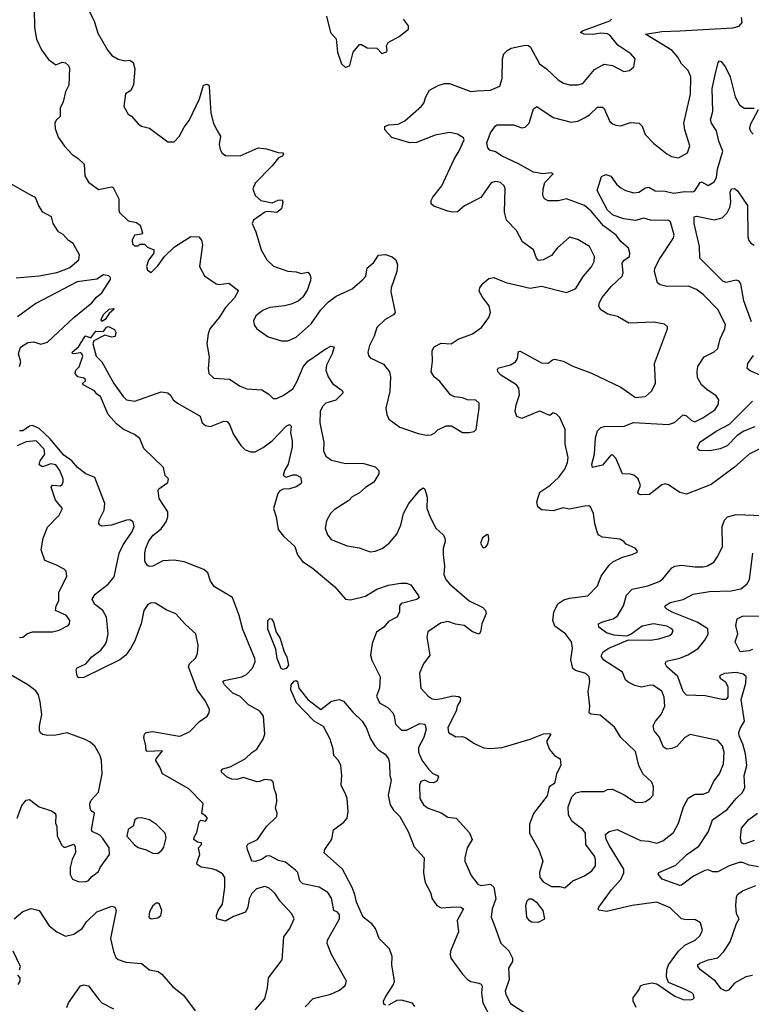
# Model space of a CAD drawing. Extents: x 1839239 to 1929705, y 762242 to 910352.
# Tile 245 of 256: x 1886586 to 1891028, y 838145 to 844123. Entities that reach past the tile are written whole.
import ezdxf

# ---------------------------------------------------------------- set-up
doc = ezdxf.new("R2010")
doc.units = 0

msp = doc.modelspace()

# ---------------------------------------------------------------- linework, layer by layer
at = {"layer": '0CON10XD'}
for points in [[(1886982.2, 844225), (1887037.5, 844115), (1887061.1, 844041.1), (1887122, 843935), (1887145, 843906.2), (1887185, 843883.3), (1887225, 843872), (1887255, 843876.7), (1887275, 843862.5), (1887284.3, 843825), (1887276.7, 843725), (1887259.3, 843690.7), (1887228.3, 843671.7), (1887218.8, 843595), (1887245, 843550), (1887265, 843537.5), (1887305, 843491.2), (1887325, 843476.2), (1887375, 843464), (1887485, 843381.2), (1887525, 843381.2), (1887555, 843414), (1887585, 843470), (1887615, 843510), (1887677.6, 843642.4), (1887703.1, 843725), (1887725, 843730.6), (1887735.5, 843725.5), (1887736.9, 843716.9), (1887747.1, 843555), (1887762.4, 843492.4), (1887786.2, 843446.2), (1887805.7, 843415), (1887797.3, 843365), (1887802.8, 843335), (1887815, 843311.4), (1887835, 843297.5), (1887925, 843295.4), (1888034, 843344), (1888085, 843338.8), (1888155, 843316.7), (1888183.9, 843313.9), (1888188.3, 843308.3), (1888181.2, 843295), (1888156.7, 843283.3), (1888119.3, 843235), (1888015, 843130.6), (1888002.5, 843095), (1888015.8, 843055), (1888051.2, 843025), (1888119.5, 843010.5), (1888155, 843027.8), (1888179.5, 843029.5), (1888184.6, 843015), (1888175.3, 842975), (1888147.2, 842952.8), (1888095, 842957.6), (1888075, 842953.8), (1888006.7, 842905), (1887996.7, 842885), (1888020, 842835), (1888051.4, 842725), (1888086, 842665), (1888126.6, 842626.6), (1888215, 842596.7), (1888265, 842592.2), (1888295, 842581.8), (1888335, 842589.4), (1888347.8, 842575), (1888354.5, 842555), (1888351.2, 842538.8), (1888332.9, 842485), (1888305, 842438.8), (1888276.4, 842413.6), (1888235, 842395.7), (1888194.5, 842385.5), (1888105, 842376.4), (1888065, 842360), (1888020, 842325), (1888005.8, 842295), (1888009.7, 842269.7), (1888026.7, 842246.7), (1888095, 842197.5), (1888175, 842173.8), (1888215, 842174), (1888265, 842195.7), (1888355, 842275.8), (1888415, 842361.2), (1888460.4, 842409.6), (1888508, 842445), (1888605, 842489.4), (1888667, 842543), (1888687.5, 842565), (1888695, 842616), (1888735, 842646.7), (1888765, 842692.5), (1888807.7, 842697.7), (1888846.7, 842683.3), (1888870.8, 842665), (1888880.6, 842635), (1888875.6, 842595), (1888841.4, 842495), (1888839.1, 842470.9), (1888865.8, 842345), (1888855, 842330.8), (1888805, 842302), (1888754.3, 842255), (1888738.2, 842201.8), (1888709.2, 842145), (1888700, 842105), (1888703.8, 842085), (1888715, 842070), (1888795, 842031.2), (1888831.2, 841985), (1888836.7, 841955), (1888834.1, 841865.9), (1888810, 841765), (1888816, 841725), (1888827.7, 841697.7), (1888895, 841648), (1889005, 841611.2), (1889055, 841601.2), (1889085, 841602.5), (1889106.4, 841613.6), (1889125, 841632.5), (1889175, 841657.5), (1889207, 841657), (1889275, 841617.5), (1889315, 841616.7), (1889345, 841623.3), (1889356.7, 841635), (1889376, 841764), (1889376.2, 841795), (1889355, 841813.3), (1889305, 841814.3), (1889273.9, 841826.1), (1889225, 841833.8), (1889202.5, 841845), (1889136.6, 841926.6), (1889102, 841955), (1889084, 841985), (1889093, 842047), (1889091.4, 842115), (1889102.4, 842137.6), (1889145, 842158.6), (1889205, 842155.8), (1889247.3, 842182.7), (1889335, 842215.5), (1889390.6, 842255), (1889434.5, 842315), (1889444.5, 842345), (1889436.7, 842385), (1889395, 842438.8), (1889376, 842475), (1889380, 842495), (1889398.7, 842521.3), (1889435, 842551.4), (1889465, 842556.9), (1889537.4, 842527.4), (1889685, 842492.9), (1889755, 842504), (1889905, 842466.7), (1889955, 842486), (1889964, 842495)], [(1886673.3, 844185), (1886676.9, 844075)], [(1886676.9, 844075), (1886688, 844005), (1886719.1, 843939.1), (1886761.9, 843881.9), (1886805, 843849.2), (1886845, 843864), (1886865, 843860.8), (1886882.5, 843845), (1886888.7, 843828.7), (1886884.6, 843725), (1886863.8, 843685), (1886850, 843625), (1886832.9, 843585), (1886832.5, 843535), (1886807, 843513), (1886800, 843495), (1886801.7, 843461.7), (1886820.3, 843410.3), (1886858.8, 843355), (1886904, 843305), (1886940.9, 843280.9), (1886977.1, 843245), (1886981.2, 843175), (1887005, 843136.7), (1887065, 843092.5), (1887145, 843107.5), (1887153, 843103), (1887188.1, 843035), (1887187.3, 842967.3), (1887192.4, 842952.4), (1887245, 842902), (1887295, 842891.2), (1887317.5, 842875), (1887331.7, 842828.3), (1887325, 842820), (1887282.5, 842815), (1887270, 842785), (1887271.7, 842761.7), (1887285, 842750), (1887305, 842750), (1887315, 842760), (1887345, 842760), (1887361.7, 842741.7), (1887400, 842725), (1887400, 842705), (1887367.3, 842662.7), (1887356, 842625), (1887361.2, 842601.2), (1887385, 842587.5), (1887425, 842628), (1887464.6, 842685.4), (1887525.5, 842744.5), (1887624.5, 842805.5), (1887674.4, 842804.4), (1887690.6, 842785), (1887696.1, 842756.1), (1887678.5, 842625), (1887707.6, 842567.6), (1887778.3, 842518.3), (1887795, 842514.2), (1887855, 842523.8), (1887907.5, 842485), (1887912.5, 842475), (1887889.4, 842435), (1887834.8, 842375.2), (1887797.5, 842315), (1887741.5, 842245), (1887730, 842215), (1887723.3, 842155), (1887736.9, 842075), (1887730, 842005), (1887735, 841973.8), (1887765, 841946.2), (1887860.9, 841940.9), (1887925, 841897.1), (1887965, 841881.1), (1888055.5, 841875.5), (1888099.1, 841849.1), (1888125, 841823.3), (1888145, 841823.8), (1888185, 841841.4), (1888245, 841880.8), (1888269.6, 841925), (1888306.5, 842015), (1888335, 842050.4), (1888444, 842125), (1888475, 842140), (1888495, 842137.5), (1888484, 842095), (1888449.1, 842025), (1888445.5, 841995), (1888460, 841955), (1888484.4, 841915), (1888538.8, 841875), (1888548.8, 841865), (1888548, 841855), (1888505, 841813.1), (1888444, 841795), (1888425, 841774), (1888410.5, 841745), (1888407.5, 841675), (1888432.2, 841555), (1888430, 841505), (1888445, 841473.8), (1888478.7, 841448.7), (1888565, 841428.9), (1888640.5, 841430.5), (1888675, 841427.9), (1888745, 841408.1), (1888765.7, 841385), (1888767.1, 841365), (1888735.9, 841314.1), (1888685, 841282.2), (1888649.8, 841250.2), (1888605, 841225.6), (1888585, 841203.1), (1888495, 841148), (1888474, 841125), (1888449.1, 841080.9), (1888441.4, 841035), (1888454.5, 840994.5), (1888477.6, 840967.6), (1888575, 840929.4), (1888646.6, 840916.6), (1888715, 840893.1), (1888745, 840895.8), (1888787.4, 840912.6), (1888830, 840945), (1888875, 841000), (1888901.1, 841055), (1888915.5, 841125), (1888947.8, 841185), (1889015, 841266), (1889035, 841280), (1889045, 841273.3), (1889059.6, 841225), (1889057.5, 841155), (1889080.5, 841099.5), (1889112.2, 841035), (1889158, 840995), (1889167.6, 840977.6), (1889169.4, 840955), (1889157.4, 840912.6), (1889156.8, 840876.8), (1889164.5, 840804.5), (1889160.6, 840755), (1889172.9, 840725), (1889195, 840698), (1889315.7, 840595), (1889398, 840555), (1889414.2, 840535), (1889417.6, 840517.6), (1889391.1, 840455), (1889384.3, 840405.7), (1889375, 840393.3), (1889335, 840406.5), (1889285, 840445.6), (1889232.9, 840452.9), (1889185, 840468.9), (1889141.1, 840458.9), (1889063.3, 840406.7), (1889057.8, 840375), (1889077.1, 840265), (1889037.6, 840212.4), (1889014.5, 840155), (1889021.4, 840065), (1889066.4, 840016.4), (1889090.7, 840000.7), (1889115.4, 839995.4), (1889157.1, 840002.9), (1889215, 840017.3), (1889252.9, 840012.9), (1889261.9, 840005), (1889260, 839985), (1889242.8, 839955), (1889235.3, 839925), (1889186, 839825), (1889190, 839795), (1889235, 839770), (1889275, 839770.8), (1889295, 839762.9), (1889347.8, 839727.8), (1889402.9, 839702.9), (1889445, 839698.4), (1889515.9, 839704.1), (1889685.6, 839754.4), (1889766.4, 839786.4), (1889805, 839790), (1889810, 839785), (1889787.5, 839745), (1889787.5, 839735), (1889803, 839693), (1889832.5, 839655), (1889867.5, 839635), (1889872.5, 839595), (1889845.9, 839544.1), (1889832.5, 839485), (1889800, 839465), (1889788.3, 839411.7), (1889705.9, 839304.1), (1889680.9, 839239.1), (1889682, 839185), (1889739.4, 839079.4), (1889762.5, 839015), (1889741.4, 838945), (1889744.2, 838915), (1889765, 838888.8), (1889815, 838860), (1889865, 838860), (1889895, 838853.3), (1889945, 838894), (1890015, 838926), (1890060, 838955), (1890082.5, 838985), (1890082.5, 839025), (1890075.4, 839045), (1890022.7, 839115), (1890020.9, 839185), (1890005, 839207), (1889939.4, 839255), (1889917.5, 839295), (1889915.8, 839344.2), (1889938.8, 839405), (1889961.9, 839428.1), (1889995, 839436.2), (1890133, 839437), (1890155, 839448.8), (1890185, 839452), (1890256.4, 839416.4), (1890325, 839373.1), (1890360.3, 839369.7), (1890385, 839377.1), (1890414, 839395), (1890432.5, 839415), (1890434.4, 839465), (1890424.3, 839494.3), (1890370, 839545), (1890344.4, 839594.4), (1890325, 839680), (1890236.2, 839765), (1890197, 839827), (1890110, 839900), (1890055, 839906.2), (1890043.3, 839915), (1890047.1, 839955), (1890036.9, 840045), (1890047.8, 840105), (1890043.5, 840133.5), (1890023.8, 840153.8), (1889961.1, 840171.1), (1889945, 840183.3), (1889932.7, 840237.3), (1889942.7, 840307.3), (1889936.9, 840345), (1889900, 840395), (1889835, 840440.6), (1889822.1, 840475), (1889828.5, 840525), (1889853.7, 840576.3), (1889889.5, 840600.5), (1889925, 840611.2), (1890035, 840625.7), (1890094.3, 840685), (1890115.4, 840744.6), (1890165, 840812), (1890187.6, 840832.4), (1890245, 840858.8), (1890305, 840876.7), (1890335, 840890), (1890337, 840897), (1890322.5, 840915), (1890267.7, 840937.7), (1890253.3, 840955), (1890228.8, 840968.8), (1890125, 840980.8), (1890103, 840993), (1890094, 841005), (1890078, 841065), (1890070, 841125), (1890052.5, 841165), (1890040.7, 841170.7), (1890015, 841169.2), (1889925, 841150.8), (1889885, 841159.2), (1889825, 841141.5), (1889755, 841147.8), (1889731.4, 841165), (1889725.7, 841195), (1889744.3, 841255), (1889805, 841294.4), (1889859.1, 841345), (1889895.4, 841395), (1889911.2, 841435), (1889915.5, 841465), (1889898.7, 841545), (1889897.1, 841635), (1889865, 841708.1), (1889845, 841728.1), (1889825, 841736.7), (1889805, 841720.8), (1889745, 841747.1), (1889715, 841735.5), (1889635, 841700.8), (1889604.7, 841714.7), (1889594.6, 841745), (1889600.4, 841785), (1889621.1, 841845), (1889615.7, 841885), (1889602, 841905), (1889507.1, 841965), (1889490, 841985), (1889488, 842002), (1889495, 842010), (1889565, 842026.7), (1889595.8, 842045), (1889608.9, 842065), (1889615, 842108.8), (1889625, 842110.8), (1889755, 842040), (1889795, 842036.7), (1889821.7, 842058.3), (1889835, 842061.2), (1889885, 842050), (1889945, 842019.2), (1890057.1, 841977.1), (1890235, 841891.4), (1890325, 841829.2), (1890385, 841835.8), (1890421.9, 841868.1), (1890445.6, 841915), (1890444.4, 841964.4), (1890439.2, 842035), (1890520, 842245), (1890518.3, 842258.3), (1890500, 842275), (1890436.8, 842286.8), (1890285, 842280.6), (1890215, 842321.2), (1890156, 842335), (1890115, 842361.4), (1890102.6, 842382.6), (1890106.4, 842405), (1890123.2, 842436.8), (1890177.7, 842502.3), (1890244.5, 842565), (1890250, 842585), (1890244.5, 842645), (1890255, 842660), (1890288.6, 842685), (1890291.4, 842705), (1890282.9, 842735), (1890235, 842775.7), (1890206.7, 842815), (1890130.7, 842870.7), (1890055, 842959.6), (1890014.7, 842994.7), (1889905, 843035.5), (1889856.9, 843023.1), (1889795, 843023.2), (1889772.5, 843035), (1889761.3, 843055), (1889764.2, 843095.8), (1889775.3, 843134.7), (1889825, 843187.5), (1889813.6, 843193.6), (1889765, 843186.9), (1889705, 843196.2), (1889615, 843247.3), (1889515, 843293.6), (1889475, 843320.6), (1889441.3, 843331.3), (1889428, 843345), (1889423.1, 843375), (1889444.8, 843435.2), (1889475, 843478.5), (1889485, 843483.5), (1889584.4, 843484.4), (1889635, 843465.8), (1889655, 843470), (1889679.2, 843495), (1889705, 843582.5), (1889725, 843596.2), (1889825, 843528.9), (1889935, 843500), (1889975, 843506.7), (1890015, 843527.3), (1890045, 843545.6), (1890095, 843591.4), (1890125, 843592), (1890134.4, 843584.4), (1890142.7, 843562.7), (1890170, 843505), (1890185, 843490), (1890205, 843482), (1890235, 843479.2), (1890295, 843498.1), (1890346.7, 843495), (1890365.5, 843475.5), (1890384.2, 843425), (1890435, 843372.5), (1890515, 843308.1), (1890542.8, 843292.8), (1890585, 843284.2), (1890640.8, 843315), (1890654.1, 843355.9), (1890623.9, 843453.9), (1890618.8, 843495), (1890659.4, 843670.6), (1890660.6, 843775), (1890644.2, 843815), (1890605, 843854), (1890581.8, 843895), (1890547.5, 843935), (1890386.2, 844035), (1890485, 844050), (1890594.6, 844055.4), (1890915, 844073.8), (1890955, 844084), (1890972.5, 844105), (1890967.5, 844135)], [(1888448, 844145), (1888473.3, 844045), (1888507, 844007), (1888516.7, 843925), (1888540, 843855), (1888565, 843832.5), (1888590, 843845), (1888610, 843925), (1888648.3, 843971.7), (1888661.7, 843971.7), (1888695, 843951.2), (1888755, 843950), (1888785, 843917.5), (1888813, 843927), (1888817.5, 843935), (1888813.3, 843965), (1888823.8, 843985), (1888889.7, 844020.3), (1888946, 844065), (1888946.2, 844085), (1888916.2, 844125)], [(1889964, 842495), (1890009.2, 842565), (1890057.6, 842622.4), (1890074.4, 842655), (1890076.4, 842685), (1890045.3, 842745), (1889975, 842787.8), (1889925, 842801.9), (1889848.6, 842735), (1889815, 842690.8), (1889765, 842664.2), (1889735, 842661.2), (1889724, 842675), (1889705.8, 842725), (1889638.1, 842775), (1889602.2, 842842.2), (1889542.1, 842905), (1889530, 842955), (1889534, 843095), (1889528, 843115), (1889505, 843134.2), (1889475, 843139.4), (1889448.3, 843131.7), (1889385, 843044.2), (1889286.9, 842993.1), (1889243.6, 842956.4), (1889215, 842953.3), (1889185, 842959.4), (1889100.9, 842990.9), (1889084, 843005), (1889084.2, 843025), (1889094.2, 843045), (1889150, 843115), (1889224.3, 843275), (1889255, 843326.2), (1889285, 843393.8), (1889280, 843405), (1889245, 843427.6), (1889195, 843436.9), (1889109.1, 843420.9), (1888995, 843376.2), (1888955, 843375.4), (1888845, 843408.1), (1888803.8, 843455), (1888802.5, 843475), (1888825, 843483.8), (1888885, 843488.1), (1888925, 843508.6), (1889025, 843596.9), (1889038.9, 843615), (1889051.5, 843655), (1889075.2, 843694.8), (1889126.8, 843723.2), (1889165, 843735.4), (1889195, 843736.2), (1889325, 843687.1), (1889360.6, 843690.6), (1889445, 843694.3), (1889500.9, 843719.1), (1889514.5, 843765.5), (1889517.1, 843885), (1889525.5, 843915), (1889544.8, 843935.2), (1889570.8, 843949.2), (1889655, 843968.4), (1889675, 843965.4), (1889686.4, 843956.4), (1889741.4, 843855), (1889784.6, 843824.6), (1889855, 843757.5), (1889888.3, 843738.3), (1889925, 843726.9), (1889975, 843726.9), (1890005, 843735.7), (1890075, 843820), (1890135, 843852.9), (1890184.4, 843844.4), (1890255, 843808.8), (1890287.5, 843815), (1890315, 843837.5), (1890323.3, 843885), (1890296.2, 843915), (1890218.1, 843968.1), (1890168.9, 844028.9), (1890155, 844036.1), (1890115, 844040), (1890065, 844031.8), (1890014, 844034), (1889990, 844045), (1890002.5, 844055), (1890170, 844115), (1890180, 844125)], [(1891095, 841525.5), (1891014, 841486), (1890925, 841406.7), (1890785, 841300.6), (1890635, 841242.5), (1890595, 841251.5), (1890525, 841298.9), (1890505, 841305.6), (1890485, 841299.4), (1890409.8, 841240.2), (1890355, 841238.1), (1890343.4, 841243.4), (1890338.6, 841255), (1890355.5, 841294.5), (1890341.2, 841335), (1890315, 841356.7), (1890295, 841363.8), (1890245, 841366), (1890205, 841461.2), (1890185, 841481.2), (1890175, 841478.8), (1890125, 841418.5), (1890063.3, 841405), (1890060, 841425), (1890076.8, 841485), (1890082.4, 841585), (1890094, 841626), (1890113.5, 841646.5), (1890135, 841653.4), (1890255.9, 841654.1), (1890312, 841678), (1890525, 841664.7), (1890562.3, 841677.7), (1890615, 841722.9), (1890635, 841717.5), (1890665, 841689.2), (1890685, 841681.9), (1890733.1, 841705), (1890805.7, 841755), (1890825.8, 841785), (1890830, 841815), (1890815, 841840), (1890757, 841877), (1890726.5, 841906.5), (1890700.9, 841950.9), (1890698.9, 841985), (1890703.6, 842016.4), (1890742.2, 842075), (1890802.8, 842107.2), (1890825, 842126.2), (1890838.1, 842185), (1890868.2, 842245), (1890871.5, 842271.5), (1890825, 842363.1), (1890735.2, 842455.2), (1890695.2, 842485.2), (1890645.8, 842505.8), (1890515, 842503.8), (1890475, 842512.5), (1890458.8, 842525), (1890441.1, 842595), (1890443.1, 842615), (1890470.4, 842669.6), (1890552.9, 842795), (1890560.2, 842815), (1890537.9, 842895), (1890525, 842903.4), (1890415, 842905.3), (1890375, 842917.9), (1890325, 842904.2), (1890255, 842913.8), (1890189.4, 842935), (1890155, 842966.4), (1890092.5, 843085), (1890119.3, 843170.7), (1890145, 843183.3), (1890175, 843173.3), (1890208.8, 843125), (1890235, 843102), (1890263.3, 843085), (1890315, 843071.8), (1890345.3, 843074.7), (1890385, 843101.1), (1890405, 843106.9), (1890445, 843084.4), (1890505, 843081.8), (1890555, 843069.2), (1890625, 843079.1), (1890672.4, 843077.6), (1890685.3, 843084.7), (1890716.7, 843135), (1890725, 843137.8), (1890765, 843115.7), (1890801.5, 843138.5), (1890816.9, 843165), (1890822.1, 843215), (1890854.7, 843325), (1890830.6, 843385), (1890817, 843447), (1890785.5, 843495), (1890780.5, 843515), (1890793.8, 843565), (1890791.3, 843705), (1890808.6, 843788.6), (1890827.5, 843862.5), (1890835, 843873.3), (1890845, 843868.8), (1890870.6, 843835), (1890898.9, 843775), (1890930, 843655), (1890956.5, 843606.5), (1890985, 843585.5), (1891045.3, 843585.3)], [(1891069.2, 843575), (1891020.5, 843485), (1891016.7, 843465), (1891023.3, 843445), (1891038.2, 843428.2)], [(1886565, 842555.5), (1886705, 842567.5), (1886812.3, 842587.7), (1886856.6, 842603.4), (1886890.8, 842619.2), (1886946.1, 842663.9), (1886949.1, 842695), (1886911.1, 842765), (1886883.2, 842783.2), (1886849.4, 842819.4), (1886820.9, 842835), (1886789.5, 842885), (1886778.9, 842925), (1886727.7, 842955), (1886701.7, 842991.7), (1886682.9, 843042.9), (1886645, 843061.9), (1886490.3, 843150.3)], [(1891029.2, 842289.2), (1890982.4, 842415), (1890965, 842518.8), (1890954.5, 842534.5), (1890935, 842541.9), (1890875, 842526.5), (1890855, 842535.5), (1890824.6, 842565), (1890715.7, 842675), (1890713.3, 842746.7), (1890680, 842885), (1890680, 842925), (1890695, 842930.8), (1890805, 842906.9), (1890850.1, 842919.9), (1890880.6, 842949.4), (1890898, 842982), (1890904.1, 843015), (1890899.4, 843075), (1890907.5, 843095), (1890925, 843098.8), (1890945, 843084), (1891005.5, 842995), (1891006.9, 842805), (1891012.4, 842782.4), (1891025, 842765.6), (1891045, 842753.1)], [(1886585, 842016.4), (1886592.3, 842045), (1886579.7, 842095), (1886592.1, 842135), (1886635, 842163.1), (1886673, 842167), (1886715, 842153.5), (1886755, 842165.6), (1886915.6, 842315), (1887025, 842404.2), (1887051.7, 842438.3), (1887085.8, 842465), (1887137.5, 842545), (1887137, 842557), (1887127, 842567), (1887095, 842573.3), (1887055, 842547.5), (1886935, 842532), (1886685, 842400.5), (1886572, 842318)], [(1887085, 842290), (1887080, 842305), (1887097.5, 842335), (1887130, 842365), (1887155, 842370), (1887160, 842365), (1887130, 842340), (1887105, 842302.5), (1887085, 842290)], [(1888320.3, 838129.7), (1888368.6, 838181.4), (1888475, 838207.5), (1888528, 838232), (1888561.3, 838258.7), (1888570.8, 838285), (1888478.6, 838448.6), (1888452.9, 838515), (1888455.7, 838535), (1888528.2, 838665), (1888528.6, 838688.6), (1888515, 838704.4), (1888493.9, 838713.9), (1888478.7, 838788.7), (1888457.5, 838825), (1888405, 838856.9), (1888305, 838876.5), (1888287.5, 838895), (1888275.3, 838945), (1888260.3, 838959.7), (1888199.1, 839009.1), (1888157.6, 839017.6), (1888105, 839047.3), (1888085.2, 839044.8), (1888055, 839025.3), (1888015, 839011.9), (1887995, 839013.8), (1887970, 839085), (1887966, 839105), (1887971.7, 839118.3), (1888030, 839145), (1888084, 839225), (1888147.5, 839285), (1888148.6, 839305), (1888139.4, 839335), (1888147.9, 839375), (1888145.3, 839414.7), (1888130.9, 839455), (1888125, 839495.5), (1888111.2, 839505), (1888075, 839510.5), (1888042.9, 839497.1), (1888025, 839496.2), (1887945, 839523.1), (1887905, 839510), (1887875, 839511.1), (1887845.8, 839525), (1887812, 839555), (1887811.2, 839565), (1887820, 839575), (1887865, 839586.4), (1887955, 839635.5), (1887995.7, 839674.3), (1888026.6, 839693.4), (1888064.4, 839755), (1888074.4, 839785), (1888065.7, 839895), (1888044, 839925), (1887975, 839964.3), (1887925, 840012.9), (1887879.5, 840035), (1887828.9, 840085), (1887818.8, 840105), (1887828.3, 840111.7), (1887935, 840133.8), (1887962.9, 840147.1), (1888000.6, 840185), (1888015.8, 840224.2), (1888014, 840245), (1887940.9, 840420.9), (1887918.9, 840505), (1887878, 840615), (1887769.5, 840679.5), (1887745.5, 840715), (1887728, 840765), (1887705, 840785.8), (1887585, 840831.5), (1887525, 840841.1), (1887455, 840836.7), (1887395, 840805.4), (1887372.4, 840802.4), (1887360.2, 840810.2), (1887345.9, 840835), (1887346.7, 840885), (1887351.4, 840915), (1887371.2, 840958.8), (1887396.9, 840993.1), (1887445, 841032.5), (1887474.6, 841075), (1887485, 841103.8), (1887485.2, 841135.2), (1887432.9, 841215), (1887426.7, 841265), (1887430, 841275), (1887486.4, 841313.6), (1887490, 841335), (1887470, 841355), (1887460, 841405), (1887339.8, 841519.8), (1887315, 841580), (1887282.5, 841605), (1887215, 841636.9), (1887175, 841668.9), (1887123.5, 841725), (1887076, 841835), (1887055, 841848.8), (1887039.5, 841869.5), (1886972.5, 841905), (1886967.5, 841915), (1886985, 841930), (1886985, 841937.5), (1886975, 841946.7), (1886940, 841955), (1886923.3, 841975), (1886926.7, 841995), (1886946.7, 842015), (1886969.5, 842079.5), (1886964.2, 842094.2), (1886955, 842100), (1886915, 842093.8), (1886906.7, 842096.7), (1886904.5, 842105), (1886943, 842137), (1886974.2, 842185), (1886985, 842202.5), (1887018.3, 842191.7), (1887048.3, 842231.7), (1887095, 842230), (1887113, 842257), (1887125, 842260), (1887162.3, 842242.3), (1887170, 842225), (1887165, 842198.8), (1887145, 842194.4), (1887103, 842207), (1887037, 842173), (1887030, 842155), (1887050, 842080), (1887085, 842046.2), (1887157.7, 841915), (1887215, 841834.4), (1887235, 841815.6), (1887285, 841807.5), (1887445, 841863.3), (1887485, 841856.7), (1887502.3, 841842.3), (1887518.8, 841815), (1887545, 841794.2), (1887682, 841715), (1887694.5, 841675), (1887715, 841659.4), (1887745, 841652.5), (1887825, 841685.7), (1887845, 841683.8), (1887860.8, 841665), (1887884.7, 841604.7), (1887928.1, 841538.1), (1887955, 841511.9), (1887988.7, 841498.7), (1888015, 841498.8), (1888064.5, 841525), (1888119.6, 841565), (1888205, 841655.5), (1888225, 841665.6), (1888234.2, 841655), (1888229.6, 841615), (1888240.4, 841565), (1888239.6, 841530.4), (1888215.2, 841424.8), (1888193.9, 841385), (1888186.2, 841355), (1888205, 841345.7), (1888245, 841359.4), (1888265, 841360), (1888291.2, 841345), (1888296.7, 841315), (1888292.5, 841305), (1888263.9, 841286.1), (1888225, 841274.2), (1888185, 841272), (1888165, 841262), (1888153.7, 841246.3), (1888127.5, 841155), (1888144.2, 841105), (1888155, 841027.5), (1888187.8, 840987.8), (1888256.5, 840925), (1888273.6, 840873.6), (1888303.9, 840833.9), (1888362.5, 840795), (1888499.4, 840679.4), (1888565, 840605.6), (1888595, 840601.4), (1888685, 840624), (1888755, 840665.5), (1888825, 840690), (1888897.3, 840702.7), (1888935, 840701.9), (1888960.9, 840690.9), (1889008, 840625), (1889011.2, 840615), (1888996.6, 840603.4), (1888901.5, 840578.5), (1888891.8, 840565), (1888891.8, 840525), (1888876.9, 840495), (1888825, 840469.2), (1888796.2, 840435), (1888752.2, 840405), (1888726.9, 840335), (1888715.6, 840265), (1888724.3, 840235), (1888774.2, 840134.2), (1888770, 840065), (1888753.1, 840015), (1888771.4, 839975), (1888822.9, 839945), (1888851.9, 839915), (1888860.6, 839895), (1888866.9, 839845), (1888905, 839810), (1888935, 839810), (1889015, 839850), (1889045.3, 839845.3), (1889053.1, 839815), (1889039.3, 839765), (1889007.9, 839705), (1889008.2, 839675), (1889028.1, 839628.1), (1889070.3, 839570.3), (1889095, 839545.8), (1889123.6, 839533.6), (1889128.8, 839525), (1889119.3, 839500.7), (1889099.3, 839490.7), (1889075, 839490.8), (1889045, 839506), (1889022.5, 839497.5), (1889013.3, 839475), (1889014.6, 839394.6), (1889036.9, 839356.9), (1889066, 839336), (1889145, 839308.1), (1889185, 839281.1), (1889235.7, 839275.7), (1889317.2, 839187.2), (1889332.3, 839145), (1889302.7, 839095), (1889288, 839035), (1889288.8, 839015), (1889326.8, 838926.8), (1889367.5, 838875), (1889385, 838865.6), (1889445, 838874.3), (1889465.4, 838855.4), (1889477.1, 838785), (1889454.5, 838725), (1889449.5, 838675), (1889465.8, 838634.2), (1889507.2, 838517.2), (1889555, 838470), (1889578.6, 838425), (1889577.5, 838405), (1889553.5, 838365), (1889557.5, 838295), (1889533.3, 838225), (1889537.1, 838205), (1889565, 838150), (1889705, 838058.1)], [(1891115, 841950.4), (1891020.5, 841990.5), (1891002.9, 842005), (1891006.5, 842035), (1891040.8, 842085)], [(1891048.8, 841651.2), (1890983.2, 841625), (1890942.2, 841597.8), (1890882, 841535), (1890838, 841518), (1890775.6, 841505.6), (1890715, 841508), (1890704.3, 841514.3), (1890700.8, 841525), (1890715, 841557.5), (1890815, 841624.5), (1890895, 841667.9), (1891035, 841806.1)], [(1888015, 838112.5), (1888075, 838177.5), (1888091.2, 838245), (1888095.8, 838305), (1888179.2, 838415), (1888190.5, 838555), (1888226.2, 838605), (1888252, 838665), (1888238.6, 838695), (1888165, 838772.5), (1888135, 838820.6), (1888100.2, 838850.2), (1888075, 838860), (1888024.7, 838845.3), (1887995, 838817.1), (1887978.8, 838785), (1887970.8, 838735), (1887956.5, 838705), (1887885, 838677.5), (1887835, 838650.6), (1887783.8, 838665), (1887781.4, 838685), (1887791.1, 838715), (1887816.7, 838753.3), (1887831.6, 838855), (1887830.9, 838915), (1887816.7, 838936.7), (1887779.5, 838959.5), (1887755, 838968.5), (1887687.4, 838977.4), (1887664.5, 838994.5), (1887660.8, 839005), (1887680.5, 839055), (1887672.5, 839095), (1887690, 839115), (1887690, 839125), (1887665, 839130), (1887643.3, 839145), (1887645, 839160), (1887662.3, 839187.7), (1887675, 839253.3), (1887685, 839262.5), (1887715, 839257.5), (1887726.7, 839275), (1887715, 839290), (1887693, 839303), (1887700, 839365), (1887613.8, 839453.8), (1887452.5, 839545), (1887438, 839585), (1887412.7, 839625), (1887415, 839635.7), (1887452.5, 839685), (1887360.3, 839680.3), (1887354.2, 839685), (1887351.4, 839715), (1887340.8, 839765), (1887344.3, 839785.7), (1887354.3, 839795.7), (1887395, 839801.5), (1887555, 839772.5), (1887565, 839775.6), (1887618.4, 839801.6), (1887678.3, 839861.7), (1887724, 839895), (1887737.1, 839915), (1887737.8, 839935), (1887715.2, 839985.2), (1887663.1, 840055), (1887612, 840195), (1887617, 840213), (1887654.3, 840245.7), (1887665.6, 840274.4), (1887670.8, 840325), (1887656, 840395), (1887592, 840452), (1887535, 840515.8), (1887475, 840540.8), (1887410.9, 840580.9), (1887385, 840582.5), (1887365, 840573.1), (1887340.5, 840535), (1887323.8, 840455), (1887283.1, 840346.9), (1887258.2, 840305), (1887230, 840265), (1887195, 840236.2), (1886975, 840130), (1886945, 840127.5), (1886935, 840140), (1886928.8, 840175), (1886935, 840188.8), (1886988.6, 840211.4), (1887025, 840254.3), (1887078.6, 840295), (1887108.1, 840331.9), (1887116.1, 840353.9), (1887123.8, 840395), (1887112.9, 840495), (1887091.1, 840535), (1887040, 840575), (1887025.5, 840605), (1887044.2, 840635.8), (1887122.5, 840695), (1887159.8, 840740.2), (1887191.2, 840885), (1887215.4, 840935), (1887269.8, 841015), (1887281.2, 841045), (1887274.5, 841074.5), (1887255.5, 841085.5), (1887234.4, 841084.4), (1887144.6, 841054.6), (1887085, 841048.6), (1887073.2, 841053.2), (1887065.8, 841065), (1887067.8, 841085), (1887098.6, 841145), (1887103.3, 841185), (1887042.6, 841342.6), (1886987.5, 841365), (1886936.4, 841405), (1886903.7, 841443.7), (1886855, 841480), (1886769.7, 841579.7), (1886705, 841640), (1886665, 841660), (1886645, 841654.5), (1886605, 841626.9), (1886585, 841626.9)], [(1886585, 840371.8), (1886606, 840375), (1886634.6, 840395.4), (1886665, 840405.7), (1886785, 840406.7), (1886825, 840417.5), (1886880, 840445), (1886888.8, 840455), (1886890, 840475), (1886870, 840505), (1886804.3, 840535), (1886808.5, 840565), (1886823.1, 840595), (1886824.6, 840645.4), (1886872.5, 840745), (1886867.5, 840775), (1886856.6, 840786.6), (1886805, 840813.3), (1886739.8, 840839.8), (1886715.8, 840905), (1886727.8, 840975), (1886755, 841042), (1886825, 841113.8), (1886845.8, 841155), (1886804.2, 841205), (1886777.5, 841285), (1886785, 841297.5), (1886835, 841293.8), (1886845, 841300), (1886851.2, 841315), (1886850, 841335), (1886830, 841385), (1886805, 841420), (1886775, 841426), (1886725, 841407.5), (1886705, 841420), (1886710, 841445), (1886738, 841485), (1886735.8, 841515), (1886686.2, 841565), (1886625, 841559.2), (1886570, 841535)], [(1890623, 838237), (1890525, 838277.5), (1890512.7, 838312.7), (1890515.4, 838355), (1890526.2, 838385), (1890585, 838467.8), (1890625, 838504.4), (1890686.7, 838535), (1890717.9, 838562.1), (1890730.8, 838595), (1890719.7, 838639.7), (1890685, 838659.2), (1890632.9, 838657.1), (1890605, 838663.3), (1890535, 838730.4), (1890455, 838766.2), (1890305, 838744.7), (1890148.6, 838708.6), (1890105, 838716.7), (1890098.8, 838725), (1890102, 838735), (1890179.6, 838840.4), (1890235, 838902.5), (1890255, 838943.3), (1890253.8, 838965), (1890166.8, 839106.8), (1890147.7, 839145), (1890142.9, 839177.1), (1890165, 839193.5), (1890214.5, 839205.5), (1890355, 839140), (1890405, 839136.4), (1890455, 839124.4), (1890491.7, 839138.3), (1890555, 839188.8), (1890585.6, 839245), (1890615.4, 839344.6), (1890644.1, 839395.9), (1890685, 839421.1), (1890735, 839421.8), (1890769.2, 839435), (1890800.2, 839499.8), (1890835, 839543.8), (1890859.1, 839605), (1890863.6, 839675), (1890852.1, 839715), (1890825, 839745.9), (1890655.8, 839784.2), (1890625, 839764.5), (1890575, 839711.2), (1890545, 839698.5), (1890515, 839694.3), (1890495, 839706), (1890468.1, 839768.1), (1890438.9, 839805), (1890431.5, 839835), (1890445.3, 839864.7), (1890480, 839905), (1890502.3, 839955), (1890499.3, 840009.3), (1890485, 840047.1), (1890435, 840080.5), (1890415, 840082.3), (1890361.2, 840071.2), (1890320.7, 840080.7), (1890280.8, 840100.8), (1890264.4, 840115), (1890245, 840162.2), (1890132.2, 840235), (1890117.8, 840255), (1890118.1, 840265), (1890129.2, 840285), (1890162.3, 840307.7), (1890282.7, 840357.3), (1890415, 840356.1), (1890466.7, 840363.3), (1890531.2, 840385), (1890546.2, 840395), (1890553.8, 840415), (1890545, 840425.6), (1890515, 840440), (1890435, 840455.9), (1890365, 840441.2), (1890298.5, 840391.5), (1890269.4, 840380.6), (1890195, 840386.9), (1890149.4, 840400.6), (1890102.5, 840435), (1890101.2, 840455), (1890125, 840467.5), (1890190, 840485), (1890216.3, 840503.7), (1890252.7, 840565), (1890271.1, 840628.9), (1890303.6, 840666.4), (1890398.8, 840685), (1890468.3, 840711.7), (1890491, 840729), (1890545, 840794.5), (1890564, 840805), (1890605, 840812.2), (1890685, 840800.8), (1890735, 840800.3), (1890762.1, 840807.9), (1890799.9, 840830.1), (1890825.6, 840865), (1890853.1, 840925), (1890851.8, 841045), (1890865, 841083.8), (1890883.8, 841105), (1890935, 841118.1), (1891095, 841113.1)], [(1889405, 840916.7), (1889415, 840920), (1889425.8, 840934.2), (1889433.8, 840965), (1889431.7, 840991.7), (1889425, 840997.5), (1889395, 840977.5), (1889383.8, 840945), (1889395, 840923.3), (1889405, 840916.7)], [(1891070.7, 838980.7), (1891015, 838990.9), (1890975, 839005.8), (1890955, 839006.5), (1890892.9, 838985), (1890825, 838949.1), (1890795, 838949), (1890765, 838960.7), (1890745, 838956.6), (1890676.4, 838923.6), (1890605, 838868), (1890595, 838866), (1890486.7, 838905), (1890462.5, 838935), (1890467.5, 838945), (1890569.4, 838990.6), (1890635.6, 839055), (1890709.2, 839105), (1890768.5, 839195), (1890793.3, 839265), (1890882.1, 839327.9), (1890935, 839395.6), (1890975, 839431.9), (1890989.1, 839460.9), (1890984.1, 839535), (1891000.5, 839595), (1890992.8, 839665), (1890976, 839725), (1890954.2, 839774.2), (1890952.7, 839795), (1890959.7, 839820.3), (1890985.7, 839864.3), (1890965.8, 839995), (1890993.8, 840095), (1890996.9, 840135), (1890979.2, 840149.2), (1890935, 840159.7), (1890865, 840153.3), (1890835, 840140), (1890838.8, 840125), (1890869.2, 840105), (1890885.4, 840075.4), (1890885, 840010), (1890873.9, 839996.1), (1890850, 839995), (1890748.5, 840018.5), (1890635, 840022.5), (1890615, 840043.8), (1890581.5, 840135), (1890514.6, 840194.6), (1890504, 840215), (1890512.4, 840227.6), (1890595, 840246.2), (1890642.7, 840267.3), (1890705, 840304.6), (1890746.5, 840355), (1890765, 840393.3), (1890763.1, 840425), (1890698.8, 840465), (1890547.8, 840525), (1890514.2, 840545), (1890504.2, 840555), (1890504, 840565), (1890535, 840583.8), (1890615, 840602.2), (1890674, 840636), (1890775, 840650.8), (1890905, 840655.5), (1890965, 840667.1), (1891000.8, 840695), (1891016.4, 840723.6), (1891036.6, 840883.4)], [(1888185, 840177.8), (1888174, 840184), (1888148.8, 840245), (1888140.9, 840300.9), (1888092.4, 840422.4), (1888092.4, 840475), (1888105, 840488.2), (1888115, 840484.6), (1888128.1, 840465), (1888143.3, 840405), (1888167.6, 840365), (1888191.2, 840285), (1888208.9, 840255), (1888217.5, 840205), (1888205, 840184.5), (1888185, 840177.8)], [(1891035, 840299.4), (1891015, 840290.3), (1890960, 840285), (1890930.8, 840345), (1890945.8, 840395), (1890934.2, 840445.8), (1890941.2, 840485), (1890975, 840501.1), (1891085, 840502.7)], [(1886570.8, 839275), (1886598.6, 839351.4), (1886625.9, 839384.1), (1886645, 839388.8), (1886703.9, 839343.9), (1886779.5, 839319.5), (1886800, 839305), (1886806.7, 839295), (1886804, 839245), (1886812, 839225), (1886814, 839165), (1886842, 839112), (1886855, 839100), (1886865, 839100), (1886915, 839116.7), (1886923.6, 839103.6), (1886925.9, 839065.9), (1886905.4, 839024.6), (1886892.2, 838975), (1886892.5, 838932.5), (1886907.5, 838905), (1886941.7, 838891.7), (1886985, 838888.8), (1887005, 838896.7), (1887021.3, 838918.7), (1887065, 838951.2), (1887074.5, 838975.5), (1887131.2, 839055), (1887128.6, 839095), (1887092, 839152), (1887072.4, 839172.4), (1887026.7, 839195), (1887022.5, 839205), (1887040, 839305), (1887020, 839320), (1887013.3, 839333.3), (1887011.2, 839365), (1887020, 839385), (1887065, 839432.5), (1887087.5, 839545), (1887082.5, 839625), (1887075.6, 839655.6), (1887042.4, 839712.4), (1887015, 839737.5), (1886983, 839753), (1886875, 839793.8), (1886805, 839778.8), (1886755, 839776.2), (1886725, 839783.3), (1886713.6, 839793.6), (1886707, 839807), (1886706.2, 839835), (1886720, 839905), (1886711.5, 839981.5), (1886700.6, 840025), (1886685, 840047.8), (1886635.3, 840085.3), (1886535, 840143.3)], [(1888566, 839416), (1888537.5, 839475), (1888542, 839535), (1888536.7, 839595), (1888521.5, 839625), (1888494.4, 839655), (1888490, 839695), (1888470.5, 839755), (1888430.8, 839830.8), (1888373.3, 839865), (1888267.7, 839975), (1888232.7, 840055), (1888234.7, 840085), (1888252.2, 840107.8), (1888265, 840110.9), (1888272.2, 840105), (1888280.7, 840065), (1888335, 839995.4), (1888413.8, 839935), (1888480, 839985), (1888525, 839995.4), (1888552.2, 839985), (1888608, 839918), (1888665, 839864.4), (1888690, 839825), (1888716, 839756), (1888742.3, 839715), (1888767.1, 839687.1), (1888805, 839664.3), (1888824.5, 839634.5), (1888831.9, 839605), (1888833.4, 839533.4), (1888841.5, 839505), (1888823.5, 839415), (1888835.4, 839355.4), (1888854.7, 839324.7), (1888894.3, 839285), (1888944.3, 839195), (1888981.4, 839101.4), (1889042.5, 839035), (1889037.5, 838945), (1889044.4, 838905), (1889048.9, 838885), (1889081.1, 838825), (1889091.1, 838785), (1889119.4, 838745), (1889145, 838730), (1889236.7, 838736.7), (1889264.4, 838734.4), (1889280, 838725), (1889241.8, 838655), (1889251.2, 838585), (1889201.7, 838468.3), (1889198.9, 838445), (1889204.7, 838425), (1889275, 838327.5), (1889305.5, 838295.5), (1889325, 838284.3), (1889374.5, 838274.5), (1889387.8, 838267.8), (1889393.5, 838255), (1889390, 838215), (1889398.8, 838155), (1889443.8, 838065)], [(1888809.4, 838139.4), (1888797.1, 838147.1), (1888795.7, 838165), (1888805, 838186), (1888855.6, 838265), (1888861.4, 838285), (1888845.4, 838385), (1888847.9, 838435), (1888832, 838482), (1888768.6, 838545), (1888745.5, 838605.5), (1888724.5, 838634.5), (1888671.9, 838675), (1888631.5, 838765), (1888621.9, 838811.9), (1888603.9, 838855), (1888545.7, 838965), (1888434, 839065), (1888438, 839085), (1888481.7, 839148.3), (1888492, 839205), (1888555, 839250.6), (1888574.4, 839275), (1888579.5, 839315), (1888573.6, 839395), (1888566, 839416)], [(1891045, 839140), (1890985, 839118), (1890968.8, 839125), (1890962.9, 839155), (1890968.5, 839215), (1891013.1, 839266.9), (1891065.6, 839305)], [(1887425, 839061.2), (1887449.7, 839080.3), (1887460.9, 839099.1), (1887475.6, 839155), (1887470, 839185), (1887416.6, 839236.6), (1887375, 839266), (1887325, 839278.2), (1887298.8, 839275), (1887285.6, 839264.4), (1887275, 839226.7), (1887243.9, 839206.1), (1887237.5, 839165), (1887282.8, 839112.8), (1887305, 839097.1), (1887355, 839084), (1887395, 839063.8), (1887425, 839061.2)], [(1891035, 838321.1), (1890995, 838311.2), (1890926.7, 838273.3), (1890888.9, 838231.1), (1890872.5, 838225), (1890845, 838239.1), (1890811.5, 838285), (1890720, 838355), (1890702.5, 838375), (1890703.3, 838385), (1890715, 838395.4), (1890765, 838415.3), (1890825, 838427.7), (1890862.1, 838465), (1890900, 838525), (1890937.9, 838635), (1890954.2, 838665), (1890938.2, 838695), (1890933.3, 838745), (1890937.1, 838795), (1890945, 838811.2), (1890975, 838834.4), (1891055, 838865.7)], [(1887385, 838663.3), (1887425, 838670), (1887443.3, 838685), (1887448.8, 838715), (1887435, 838752.5), (1887425, 838760), (1887415, 838760), (1887395, 838742.5), (1887375, 838707.5), (1887371.2, 838675), (1887385, 838663.3)], [(1889735, 838643.1), (1889774, 838665), (1889764.6, 838715), (1889729.3, 838759.3), (1889695, 838783.5), (1889676.7, 838783.3), (1889665, 838771.2), (1889657.8, 838745), (1889663.1, 838675), (1889675, 838657.5), (1889695, 838645.8), (1889735, 838643.1)], [(1886552.5, 838665), (1886605, 838709.1), (1886655, 838727), (1886705, 838715.6), (1886765, 838621.4), (1886811.2, 838585), (1886865, 838558.6), (1886915, 838571.9), (1886965, 838605.7), (1886992.7, 838645), (1887055, 838706.2), (1887145, 838740.5), (1887164.5, 838734.5), (1887171.5, 838715), (1887137.7, 838545), (1887155.5, 838465.5), (1887170.2, 838430.2), (1887185, 838417.1), (1887230.9, 838400.9), (1887325, 838392.5), (1887373.8, 838355), (1887426.4, 838343.6), (1887448.3, 838328.3), (1887515, 838252.2), (1887579.8, 838199.8), (1887651.2, 838105)], [(1886585.4, 838354.6), (1886590.6, 838375), (1886547.2, 838467.2)], [(1886576.2, 838265), (1886590, 838285), (1886588.8, 838305), (1886575, 838321.2)], [(1886872.5, 838125), (1886882.5, 838155), (1886955, 838256.7), (1886975, 838263.3), (1887005, 838256.7), (1887066.7, 838175), (1887085, 838153.8), (1887155, 838117.5)], [(1890328.8, 838125), (1890310, 838165), (1890310, 838185), (1890346.7, 838235), (1890355, 838256.7), (1890373.9, 838266.1), (1890425, 838276.2), (1890455, 838268.8), (1890563.3, 838195), (1890615, 838174.2), (1890657.7, 838172.3), (1890673.6, 838176.4), (1890680, 838185), (1890676, 838205), (1890666.7, 838215), (1890623, 838237)], [(1888985, 838132.5), (1888971.5, 838151.5), (1888905, 838170.9), (1888875, 838168.1), (1888825, 838139.5)]]:
    msp.add_lwpolyline(points, dxfattribs=at)

doc.saveas('drawing.dxf')
